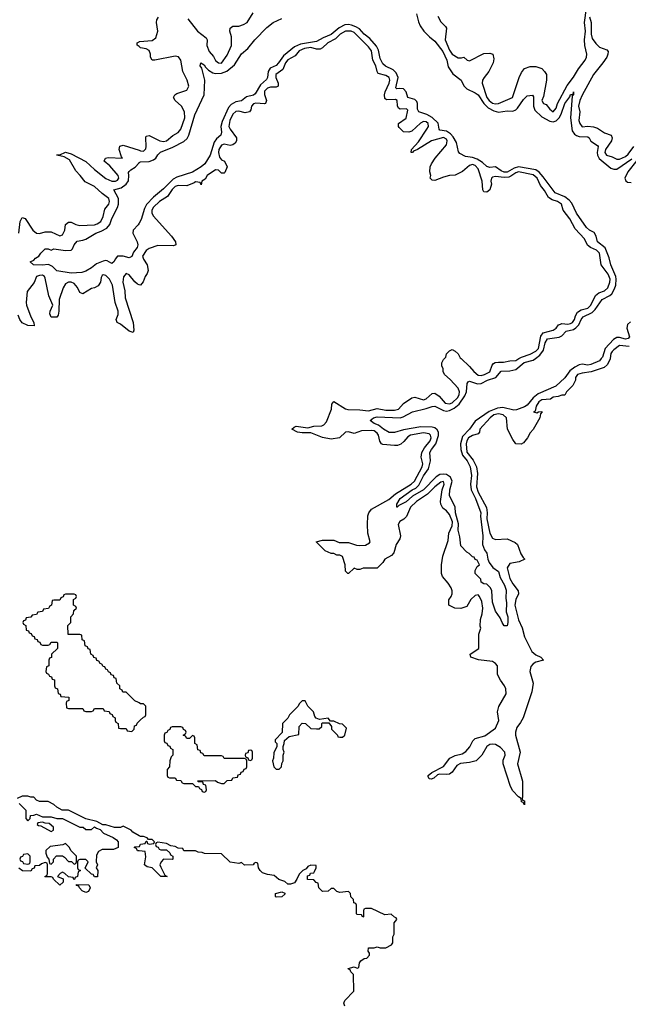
# Model space of a CAD drawing. Header units: inches. Extents: x 2710751 to 2829008, y 857003 to 965602.
# Tile 76 of 256: x 2749173 to 2753390, y 865523 to 872350. Entities that reach past the tile are written whole.
import ezdxf

# ---------------------------------------------------------------- set-up
doc = ezdxf.new("R2010")
doc.units = ezdxf.units.IN
doc.header["$MEASUREMENT"] = 0
for name, color, linetype in [('C7846', 7, 'Continuous'), ('C7847', 7, 'Continuous'), ('C7856', 7, 'Continuous'), ('C7857', 7, 'Continuous')]:
    doc.layers.add(name, color=color, linetype=linetype)

msp = doc.modelspace()

# ---------------------------------------------------------------- linework, layer by layer
at = {"layer": 'C7846', "color": 2, "elevation": 10}
for points in [[(2750000, 867613.6), (2749996.4, 867616.4), (2749970, 867626), (2749910, 867686), (2749887.3, 867687.3), (2749882, 867702), (2749866, 867710), (2749866, 867730), (2749846, 867750), (2749842, 867782), (2749827.3, 867787.3), (2749822, 867802), (2749807.3, 867807.3), (2749802, 867822), (2749787.3, 867827.3), (2749782, 867842), (2749770, 867846), (2749762, 867862), (2749750, 867866), (2749742, 867882), (2749730, 867886), (2749722, 867902), (2749707.3, 867907.3), (2749702, 867922), (2749687.3, 867927.3), (2749682, 867942), (2749666, 867950), (2749662, 867982), (2749647.3, 867987.3), (2749642, 868002), (2749627.3, 868007.3), (2749622, 868042), (2749606, 868050), (2749602, 868082), (2749590, 868086), (2749507.3, 868087.3), (2749506, 868150), (2749526, 868170), (2749526, 868210), (2749546, 868230), (2749547.3, 868252.7), (2749566, 868270), (2749562, 868282), (2749546, 868290), (2749546, 868330), (2749562, 868338), (2749566, 868350), (2749562, 868362), (2749550, 868366), (2749490, 868366), (2749478, 868362), (2749472.7, 868347.3), (2749458, 868342), (2749450, 868326), (2749410, 868326), (2749398, 868322), (2749394, 868290), (2749378, 868282), (2749372.7, 868267.3), (2749338, 868262), (2749330, 868246), (2749298, 868242), (2749290, 868226), (2749258, 868222), (2749250, 868206), (2749218, 868202), (2749212.7, 868187.3), (2749198, 868182), (2749194, 868170), (2749198, 868158), (2749214, 868150), (2749218, 868118), (2749232.7, 868112.7), (2749238, 868098), (2749252.7, 868092.7), (2749258, 868078), (2749272.7, 868072.7), (2749278, 868058), (2749292.7, 868052.7), (2749298, 868038), (2749312.7, 868032.7), (2749318, 868018), (2749330, 868014), (2749370, 868014), (2749382, 868018), (2749390, 868034), (2749430, 868034), (2749434, 868030), (2749434, 867990), (2749394, 867950), (2749392.7, 867927.3), (2749378, 867922), (2749374, 867910), (2749374, 867870), (2749358, 867862), (2749354, 867830), (2749358, 867818), (2749372.7, 867812.7), (2749378, 867798), (2749392.7, 867792.7), (2749398, 867778), (2749412.7, 867772.7), (2749414, 867730), (2749418, 867718), (2749434, 867710), (2749438, 867678), (2749452.7, 867672.7), (2749458, 867658), (2749512.7, 867652.7), (2749514, 867630), (2749498, 867622), (2749494, 867610), (2749498, 867578), (2749510, 867574), (2749610, 867574), (2749618, 867558), (2749630, 867554), (2749670, 867554), (2749682, 867558), (2749690, 867574), (2749750, 867574), (2749758, 867558), (2749792.7, 867552.7), (2749798, 867538), (2749812.7, 867532.7), (2749818, 867518), (2749834, 867510), (2749834, 867490), (2749838, 867478), (2749854, 867470), (2749858, 867438), (2749870, 867434), (2749910, 867434), (2749918, 867418), (2749950, 867414), (2749966, 867430), (2749967.3, 867452.7), (2749982, 867458), (2749987.3, 867472.7), (2750000, 867485.3)], [(2750000, 866691.7), (2749956.4, 866716.4), (2749946, 866730), (2749890, 866758), (2749870, 866748), (2749830, 866748), (2749770, 866768), (2749748, 866768), (2749706, 866790), (2749630, 866808), (2749510, 866868), (2749466, 866870), (2749429.1, 866889.1), (2749410, 866908), (2749370, 866928), (2749308.9, 866928.9), (2749290, 866938), (2749270, 866958), (2749250, 866958), (2749230, 866966), (2749190, 866966), (2749154, 866950)], [(2749170, 866914), (2749214, 866870), (2749214, 866810), (2749230, 866794), (2749246, 866810), (2749247.3, 866832.7), (2749270, 866834), (2749290, 866842), (2749330, 866822), (2749390, 866822), (2749430, 866812), (2749470, 866812), (2749590, 866752), (2749611.6, 866751.6), (2749630, 866734), (2749670, 866734), (2749690, 866754), (2749703.6, 866743.6), (2749730, 866734), (2749754, 866710), (2749819.6, 866679.6), (2749843.6, 866663.6), (2749854, 866650), (2749854, 866610), (2749823.6, 866596.4), (2749743.6, 866596.4), (2749718, 866582), (2749703.6, 866556.4), (2749702, 866510), (2749711.3, 866488.7), (2749702, 866470), (2749714, 866450), (2749712.7, 866407.3), (2749690, 866406), (2749682, 866422), (2749670, 866426), (2749627.3, 866467.3), (2749646, 866510), (2749630, 866526), (2749590, 866526), (2749578, 866522), (2749574, 866510), (2749574, 866470), (2749578, 866458), (2749594, 866450), (2749578, 866442), (2749574, 866410), (2749558, 866402), (2749552.7, 866387.3), (2749547.3, 866387.3), (2749542, 866402), (2749510, 866406), (2749486, 866430), (2749470, 866438), (2749454, 866430), (2749434, 866410), (2749472.7, 866392.7), (2749474, 866370), (2749450, 866348.7), (2749406, 866390), (2749402, 866402), (2749390, 866406), (2749350, 866406), (2749346, 866410), (2749362, 866418), (2749366, 866430), (2749366, 866490), (2749362, 866502), (2749350, 866506), (2749323.6, 866496.4), (2749310, 866486), (2749278, 866482), (2749272.7, 866467.3), (2749258, 866462), (2749250, 866446), (2749191.6, 866448.4), (2749167.3, 866467.3)], [(2750000, 866586.8), (2749990, 866588), (2749982, 866602), (2749966, 866610), (2749970, 866614), (2750000, 866617.7)]]:
    msp.add_lwpolyline(points, dxfattribs=at)
for points in [[(2749330, 866786), (2749298, 866782), (2749294, 866770), (2749303.6, 866763.6), (2749319.6, 866759.6), (2749390, 866722), (2749406, 866730), (2749406, 866750), (2749376.4, 866776.4), (2749350, 866778)], [(2749490, 866638), (2749471.1, 866628.9), (2749383.6, 866616.4), (2749354, 866590), (2749354, 866570), (2749363.6, 866543.6), (2749374, 866530), (2749378, 866498), (2749390, 866494), (2749406, 866510), (2749406, 866530), (2749428.4, 866551.6), (2749470, 866552), (2749483.6, 866543.6), (2749510, 866514), (2749532, 866512), (2749550, 866494), (2749562, 866498), (2749566, 866510), (2749566, 866550), (2749526, 866590), (2749518, 866610)], [(2749230, 866566), (2749198, 866562), (2749192.7, 866547.3), (2749178, 866542), (2749174, 866530), (2749178, 866518), (2749192.7, 866512.7), (2749198, 866498), (2749230, 866494), (2749242, 866498), (2749246, 866510), (2749246, 866550)], [(2749630, 866298), (2749606, 866310), (2749586, 866330), (2749582, 866342), (2749567.3, 866347.3), (2749567.3, 866352.7), (2749651.6, 866351.6), (2749662, 866330), (2749650, 866306)]]:
    msp.add_lwpolyline(points, close=True, dxfattribs=at)
at = {"layer": 'C7847', "color": 2}
for points, elevation in [([(2750000, 872163), (2749987.3, 872172.7), (2749986, 872190), (2750000, 872197)], 6), ([(2749166, 870870), (2749176, 870950), (2749190, 870978), (2749210, 870971), (2749263.8, 870890), (2749289.1, 870869.1), (2749310, 870867), (2749350, 870878), (2749390, 870878.8), (2749450, 870851), (2749470, 870858), (2749485.2, 870890), (2749489.3, 870930.7), (2749510, 870946), (2749530, 870946), (2749562, 870930), (2749590, 870924), (2749690, 870928.5), (2749710, 870933.4), (2749734, 870950), (2749750, 870984.7), (2749763.3, 871036.7), (2749790, 871072), (2749794.5, 871090), (2749789.3, 871110), (2749744, 871144), (2749690, 871194), (2749626, 871226), (2749592.7, 871270), (2749561, 871301), (2749518, 871378), (2749480.2, 871400.2), (2749429, 871411), (2749430, 871414), (2749450, 871414), (2749489.5, 871430.5), (2749530, 871421), (2749630, 871367.7), (2749690, 871310.7), (2749769.2, 871249.2), (2749810, 871230.4), (2749835.3, 871230), (2749850, 871236.3), (2749859.6, 871250), (2749855.6, 871270), (2749796.3, 871336.3), (2749758, 871370), (2749766, 871390), (2749786.6, 871393.4), (2749886, 871390), (2749878, 871398), (2749862.7, 871450), (2749866.6, 871473.4), (2749890, 871480.7), (2750000, 871444.8)], 6), ([(2750000, 870939.4), (2749993, 870927), (2749958, 870890), (2749957.1, 870870), (2749986.4, 870810), (2749990.3, 870790), (2749986, 870770), (2749961.8, 870738.2), (2749950, 870709), (2749930, 870698), (2749890, 870709.6), (2749850.5, 870709.5), (2749834, 870690), (2749827.1, 870672.9), (2749810, 870659), (2749778.4, 870678.4), (2749770, 870680.9), (2749750, 870676.2), (2749703.8, 870656.2), (2749670, 870629.6), (2749630, 870606), (2749602, 870598), (2749530, 870592.3), (2749430, 870609.2), (2749399.6, 870639.6), (2749372.9, 870652.9), (2749327.5, 870647.5), (2749269.3, 870649.3), (2749246, 870670), (2749270, 870682), (2749283.1, 870696.9), (2749306, 870710), (2749318, 870730), (2749350, 870762), (2749370, 870762), (2749390, 870752), (2749410, 870762), (2749489.3, 870750.7), (2749528.7, 870751.3), (2749539, 870761), (2749549, 870790), (2749570, 870814.8), (2749610, 870820.5), (2749631.6, 870828.4), (2749701.2, 870870), (2749737.3, 870882.8), (2749775.8, 870904.2), (2749798, 870930), (2749810, 870971.3), (2749851.3, 871048.7), (2749858, 871070), (2749857.6, 871110), (2749824, 871170), (2749875.6, 871184.4), (2749911.3, 871208.7), (2749927.2, 871232.8), (2749929.5, 871269.5), (2749926, 871290), (2749930, 871298), (2749942, 871310), (2749973, 871327), (2750000, 871358.6)], 2), ([(2750000, 870512.4), (2749990, 870515.1), (2749970, 870532), (2749930, 870582), (2749910, 870589.3), (2749892.2, 870567.8), (2749887.2, 870530), (2749901.7, 870470), (2749902.4, 870422.4), (2749958.8, 870250), (2749963.6, 870196.4), (2749958, 870182), (2749930, 870189.2), (2749870, 870239.3), (2749848.7, 870250), (2749841.2, 870270), (2749854.7, 870305.3), (2749855.6, 870330), (2749833.3, 870390), (2749814.7, 870510), (2749794, 870550), (2749770, 870577.2), (2749750, 870582), (2749744.5, 870575.5), (2749738, 870562), (2749733.4, 870530), (2749716.4, 870503.6), (2749690.4, 870489.6), (2749670, 870486), (2749610, 870448), (2749590, 870459), (2749572.9, 870492.9), (2749550, 870520.9), (2749530, 870529.5), (2749510.5, 870529.5), (2749490, 870519.3), (2749473, 870490), (2749446, 870410), (2749444.7, 870330), (2749439.6, 870300.4), (2749430, 870288), (2749390, 870288), (2749382, 870310), (2749384, 870330), (2749402, 870370), (2749375.5, 870435.5), (2749350, 870558), (2749344, 870570), (2749330, 870578), (2749310, 870577), (2749290, 870568.7), (2749272.7, 870527.3), (2749225.2, 870465.2), (2749217.3, 870390), (2749220.7, 870370), (2749250.8, 870290), (2749271.3, 870250), (2749272, 870228), (2749229, 870229), (2749189, 870249), (2749174, 870270), (2749162, 870302)], 6)]:
    msp.add_lwpolyline(points, dxfattribs=dict(at, elevation=elevation))
at = {"layer": 'C7856', "color": 2}
for points, elevation in [([(2753264, 870000), (2753263.4, 869996.6), (2753243.4, 869956.6), (2753222.8, 869937.2), (2753132.4, 869907.6), (2753070, 869899.3), (2753038, 869890), (2753024, 869870), (2753024.7, 869850), (2753006, 869814), (2752962, 869770), (2752950, 869746), (2752930, 869746), (2752903.6, 869736.4), (2752870, 869733.2), (2752850, 869718), (2752790, 869715.1), (2752770, 869701.2), (2752751, 869670), (2752743.6, 869636.4), (2752734, 869630), (2752755.3, 869624.7), (2752768, 869632), (2752790, 869634), (2752792, 869630), (2752782, 869618), (2752778, 869590), (2752731.6, 869508.4), (2752710, 869486), (2752692, 869450), (2752663.6, 869416.4), (2752647.3, 869407.3), (2752610, 869408), (2752590, 869438), (2752554, 869510), (2752545.2, 869590), (2752524, 869610), (2752490, 869617.7), (2752459.1, 869610), (2752432.7, 869590), (2752361, 869510), (2752358, 869490), (2752350, 869478), (2752310, 869467), (2752282, 869450), (2752270.4, 869430), (2752267.1, 869410), (2752270, 869351), (2752315.4, 869295.4), (2752338.9, 869250), (2752344, 869204), (2752337.3, 869110), (2752350, 869073), (2752406.4, 868966.4), (2752413.1, 868930), (2752410.3, 868889.6), (2752430.5, 868790), (2752450, 868756), (2752470, 868746), (2752550.9, 868750.9), (2752605.4, 868725.4), (2752622, 868710), (2752646.4, 868646.4), (2752661, 868621), (2752674, 868610), (2752634, 868590), (2752570, 868579.3), (2752550.7, 868549.3), (2752570, 868474.8), (2752590, 868438), (2752626, 868390), (2752628.5, 868370), (2752610, 868329.2), (2752604.7, 868290), (2752629.1, 868189.1), (2752654.3, 868134.3), (2752670.3, 868070), (2752720.7, 867970), (2752750, 867946.8), (2752784.7, 867930), (2752802, 867910), (2752750, 867896), (2752730, 867883.7), (2752715.6, 867864.4), (2752708.2, 867830), (2752730.5, 867750), (2752722, 867690), (2752660.5, 867510), (2752643.4, 867476.6), (2752617.6, 867442.4), (2752608.7, 867410), (2752608.9, 867388.9), (2752641.6, 867270), (2752622.4, 867190), (2752658, 867070), (2752658, 866962), (2752654, 866950), (2752658, 866938), (2752670, 866934), (2752670, 866906), (2752662, 866922), (2752650, 866926), (2752648, 866950), (2752630, 866962), (2752590, 867002), (2752573.6, 867033.6), (2752522, 867190), (2752523.6, 867216.4), (2752537, 867250), (2752535.1, 867270), (2752504.4, 867304.4), (2752470, 867325.1), (2752450, 867327.6), (2752430, 867323.6), (2752408.9, 867311.1), (2752375.5, 867250), (2752334.8, 867210), (2752290, 867198.4), (2752226.9, 867193.1), (2752202.3, 867177.7), (2752170, 867133.2), (2752150, 867119.5), (2752130, 867115.1), (2752082, 867118), (2752066.8, 867113.2), (2752042, 867090), (2752023.1, 867083.1), (2752010, 867086), (2752003.1, 867103.1), (2752002, 867110), (2752028.7, 867130), (2752110, 867170.7), (2752153.2, 867230), (2752190, 867248), (2752239.5, 867260.5), (2752264.2, 867275.8), (2752291.2, 867308.8), (2752312.3, 867350), (2752330, 867365.5), (2752396.6, 867383.4), (2752470, 867437.3), (2752492.3, 867490), (2752483.7, 867550), (2752492.7, 867587.3), (2752544.7, 867675.3), (2752541.2, 867710), (2752533.2, 867730), (2752504, 867770), (2752484, 867810), (2752482.7, 867870), (2752470, 867885.2), (2752450, 867899.5), (2752351.9, 867911.9), (2752298, 867930), (2752295.3, 867950), (2752355.3, 867990), (2752355.3, 868090), (2752368, 868130), (2752364, 868144), (2752365.2, 868190), (2752377, 868230), (2752382.4, 868270), (2752374.6, 868314.6), (2752359.5, 868350), (2752350, 868360.9), (2752330, 868358), (2752298.8, 868330), (2752270, 868282), (2752230, 868268), (2752188.4, 868268.4), (2752146, 868290), (2752147.3, 868327.3), (2752162, 868350), (2752168.7, 868370), (2752168.7, 868390), (2752162, 868410), (2752142, 868442), (2752102, 868490), (2752095.3, 868510), (2752095.3, 868570), (2752104, 868630), (2752142, 868738), (2752146.6, 868790), (2752170, 868840.7), (2752172.7, 868867.3), (2752150, 868919.3), (2752130, 868943.7), (2752103.9, 868963.9), (2752092, 868990), (2752089.4, 869010), (2752100.5, 869090), (2752113.6, 869130), (2752110, 869148), (2752090, 869142.7), (2752050, 869111.2), (2751999, 869061), (2751921.3, 869010), (2751881.3, 868970), (2751853.8, 868906.2), (2751834.4, 868885.6), (2751807.3, 868870), (2751794.8, 868850), (2751810.8, 868770), (2751806, 868750), (2751780.7, 868710), (2751766, 868654), (2751750, 868634), (2751702, 868610), (2751690, 868586), (2751650, 868546), (2751552.7, 868547.3), (2751530, 868538), (2751510, 868538), (2751490, 868546), (2751450, 868509), (2751446, 868510), (2751430, 868526), (2751429, 868570), (2751408.4, 868628.4), (2751390, 868638), (2751370, 868638), (2751350, 868648), (2751330, 868648.7), (2751290, 868668), (2751226, 868730), (2751270, 868742), (2751350, 868742), (2751385.4, 868725.4), (2751450, 868725.5), (2751505.8, 868705.8), (2751530, 868703), (2751570, 868706.8), (2751596.5, 868723.5), (2751602, 868730), (2751585.1, 868790), (2751583.6, 868850), (2751584.2, 868910), (2751591.5, 868930), (2751610, 868954.9), (2751730, 869022), (2751777, 869063), (2751886, 869130), (2751908.3, 869150), (2751962, 869250), (2751967.3, 869270), (2751955.6, 869315.6), (2751959.7, 869350), (2751977.8, 869382.2), (2752016.9, 869430), (2752023, 869450), (2752019.6, 869470), (2752010, 869478.7), (2751970, 869485.1), (2751881, 869470), (2751861.6, 869458.4), (2751835.2, 869424.7), (2751813, 869407), (2751790, 869398.4), (2751770, 869397.6), (2751690, 869403.7), (2751679, 869410), (2751667.5, 869427.5), (2751658, 869470), (2751650, 869482), (2751630, 869498), (2751610, 869502.4), (2751541.1, 869498.9), (2751490, 869481.2), (2751450, 869491.6), (2751430, 869489.2), (2751388.5, 869451.5), (2751330, 869440.5), (2751270, 869453.3), (2751190, 869485.6), (2751130, 869485.1), (2751098, 869490), (2751058, 869510), (2751074.6, 869525.4), (2751089.5, 869530.5), (2751170, 869519.1), (2751210, 869530.4), (2751265.6, 869534.4), (2751279.7, 869540.3), (2751299.6, 869560.4), (2751332.7, 869650), (2751335.3, 869684.7), (2751350, 869702), (2751430, 869650.7), (2751447, 869647), (2751530, 869644.6), (2751590, 869637.4), (2751650, 869654), (2751710, 869643.6), (2751770, 869643.1), (2751797.2, 869650), (2751832.1, 869687.9), (2751890, 869727.3), (2751910, 869733.4), (2751970, 869714), (2751990, 869720.7), (2752030, 869758.8), (2752050, 869760.7), (2752079.2, 869739.2), (2752120.7, 869690), (2752150, 869686.5), (2752170, 869693.7), (2752208, 869730), (2752218.3, 869750), (2752221.3, 869770), (2752210, 869795.1), (2752154.8, 869854.8), (2752115.3, 869890), (2752108, 869910), (2752108, 869930), (2752098, 869950), (2752098, 869970), (2752110, 869994), (2752116, 870000)], 6), ([(2753202.6, 870000), (2753190, 869983.5), (2753130, 869958.3), (2753110, 869954.3), (2753070, 869961.7), (2753050, 869956.9), (2753020.2, 869939.8), (2752985.5, 869914.5), (2752950, 869865.6), (2752888, 869810), (2752764.8, 869755.2), (2752730.9, 869729.1), (2752690, 869676.3), (2752670, 869664.7), (2752615.2, 869644.8), (2752597.1, 869642.9), (2752519.8, 869659.8), (2752482.7, 869657.3), (2752426.2, 869633.8), (2752330, 869566.6), (2752288.7, 869510), (2752240.1, 869459.9), (2752227.4, 869410), (2752229.1, 869369.1), (2752240.2, 869330), (2752272.6, 869290), (2752294.7, 869250), (2752302.3, 869190), (2752296.9, 869130), (2752300.2, 869090), (2752330.2, 869030), (2752368.2, 868930), (2752366.9, 868906.9), (2752381.3, 868770), (2752379.1, 868710), (2752394.4, 868674.4), (2752410.6, 868650), (2752416, 868610), (2752426.4, 868586.4), (2752450.9, 868550.9), (2752490, 868524.7), (2752503, 868483), (2752532.7, 868430), (2752544.7, 868395.3), (2752541, 868339), (2752546.4, 868306.4), (2752544.7, 868244.7), (2752554.8, 868210), (2752556, 868170), (2752550, 868146), (2752530, 868148), (2752515.3, 868170), (2752503.1, 868203.1), (2752469.5, 868249.5), (2752449.1, 868310.9), (2752444, 868390), (2752435.3, 868410), (2752410, 868435.3), (2752390, 868438), (2752370, 868448.7), (2752368, 868470), (2752329.3, 868509.3), (2752328.7, 868531.3), (2752342, 868558), (2752358, 868570), (2752342, 868602), (2752330, 868606), (2752322, 868622), (2752310, 868626), (2752288.4, 868648.4), (2752270, 868658), (2752230, 868702), (2752223, 868763), (2752211.8, 868810), (2752213.5, 868853.5), (2752192.8, 868930), (2752189.7, 868970), (2752151.5, 869050), (2752153, 869090), (2752168.7, 869150), (2752157.8, 869177.8), (2752130, 869196), (2752110, 869199.2), (2752083.7, 869196.3), (2752059.2, 869180.8), (2751970.4, 869090), (2751893.8, 869046.2), (2751850, 869007.8), (2751799.6, 868980.4), (2751789, 868969), (2751786, 868970), (2751785.2, 868990), (2751809.7, 869030), (2751893.2, 869090), (2751918.4, 869101.6), (2751938.4, 869121.6), (2751970, 869188.2), (2752004.4, 869235.6), (2752019.8, 869290), (2752015.8, 869350), (2752025.4, 869370), (2752055.4, 869410), (2752074.2, 869465.8), (2752074, 869490), (2752065.8, 869505.8), (2752050, 869519.7), (2752030, 869525.1), (2751952.3, 869527.7), (2751832.7, 869507.2), (2751770, 869487), (2751733.2, 869486.8), (2751692.7, 869510), (2751659.4, 869539.4), (2751628, 869550), (2751602, 869570), (2751624, 869590), (2751650, 869597.1), (2751810, 869590.3), (2751830, 869595.8), (2751894, 869630), (2751990, 869652.9), (2752030, 869668.7), (2752050, 869670.3), (2752110, 869639.6), (2752130, 869636.5), (2752150, 869639.6), (2752183.1, 869656.9), (2752217, 869683), (2752258.1, 869741.9), (2752269.8, 869770), (2752272.5, 869827.5), (2752280.7, 869839.3), (2752290, 869844), (2752346, 869826), (2752370, 869827.2), (2752415.1, 869850), (2752471.8, 869868.2), (2752510, 869913.7), (2752570, 869915.6), (2752610, 869924.6), (2752667.8, 869972.2), (2752731.8, 869988.2), (2752747, 870000)], 2), ([(2752231.3, 870000), (2752290, 869946), (2752319.1, 869910), (2752350, 869884.9), (2752370, 869883.1), (2752394, 869890), (2752430.8, 869909.2), (2752446.5, 869953.5), (2752454.9, 869965.1), (2752467.8, 869972.2), (2752490, 869976.4), (2752525.1, 869974.9), (2752570, 869984.9), (2752610, 869986.4), (2752632.6, 870000)], 6), ([(2750000, 867485.3), (2750007.3, 867492.7), (2750030, 867514), (2750042, 867518), (2750046, 867530), (2750046, 867590), (2750030, 867606), (2750010, 867606), (2750000, 867613.6)], 10), ([(2750000, 866617.7), (2750002, 866618), (2750010, 866634), (2750042, 866638), (2750050, 866654), (2750054, 866654), (2750058, 866638), (2750070, 866634), (2750102, 866638), (2750106, 866650), (2750090, 866666), (2750066, 866666), (2750056.4, 866676.4), (2750030, 866686), (2750010, 866686), (2750000, 866691.7)], 10), ([(2751426, 865510), (2751418, 865530), (2751426, 865550), (2751487.3, 865612.7), (2751486, 865730), (2751467.3, 865747.3), (2751462, 865762), (2751450, 865766), (2751448.4, 865771.6), (2751490, 865782), (2751510, 865774), (2751522, 865778), (2751528, 865810), (2751536.4, 865823.6), (2751560.4, 865839.6), (2751578, 865842), (2751596.4, 865863.6), (2751596.4, 865876.4), (2751588, 865890), (2751590, 865914), (2751630, 865914), (2751650, 865922), (2751670, 865914), (2751710, 865914), (2751750, 865934), (2751758, 865950), (2751758, 865990), (2751768, 866010), (2751767.3, 866087.3), (2751786, 866110), (2751782, 866122), (2751770, 866126), (2751747.3, 866147.3), (2751703.1, 866143.1), (2751610, 866186), (2751570, 866186), (2751558, 866182), (2751554, 866170), (2751554, 866130), (2751550, 866126), (2751542, 866142), (2751510, 866146), (2751506, 866150), (2751506, 866210), (2751502, 866222), (2751487.3, 866227.3), (2751486, 866250), (2751467.3, 866267.3), (2751466, 866290), (2751450, 866306), (2751390, 866298), (2751370, 866306), (2751350, 866326), (2751330, 866326), (2751310, 866308), (2751270, 866306), (2751246, 866330), (2751242, 866362), (2751227.3, 866367.3), (2751210, 866386), (2751167.3, 866387.3), (2751167.3, 866412.7), (2751182, 866418), (2751187.3, 866432.7), (2751210, 866434), (2751216.4, 866443.6), (2751228, 866470), (2751226, 866486), (2751190, 866488), (2751170, 866478), (2751158, 866462), (2751134, 866450), (2751110, 866426), (2751094, 866390), (2751076, 866364), (2751050, 866355.3), (2751030, 866355.3), (2751010, 866375.3), (2750968.4, 866388.4), (2750936.4, 866416.4), (2750890, 866422), (2750854.6, 866434.6), (2750838, 866450), (2750828, 866470), (2750822, 866502), (2750810, 866506), (2750798, 866502), (2750791.3, 866488.7), (2750730, 866488), (2750710, 866506), (2750690, 866498), (2750630, 866508.7), (2750570, 866566), (2750452.7, 866567.3), (2750436.4, 866576.4), (2750410, 866578), (2750390, 866588), (2750310, 866586), (2750302, 866602), (2750270, 866606), (2750250, 866618), (2750220.4, 866620.4), (2750190, 866638), (2750130, 866646), (2750118, 866642), (2750114, 866630), (2750118, 866618), (2750132.7, 866612.7), (2750138, 866598), (2750150, 866594), (2750190, 866594), (2750212.7, 866572.7), (2750218, 866558), (2750234, 866550), (2750234, 866530), (2750230, 866526), (2750170, 866528), (2750152, 866510), (2750144.7, 866490), (2750150, 866474), (2750178, 866418), (2750194, 866410), (2750150, 866408), (2750090, 866468.7), (2750055.3, 866475.3), (2750038, 866490), (2750046, 866546), (2750042, 866582), (2750000, 866586.8)], 10)]:
    msp.add_lwpolyline(points, dxfattribs=dict(at, elevation=elevation))
at = {"layer": 'C7856', "color": 2, "elevation": 10}
for points in [[(2751150, 867626), (2751130, 867626), (2751110, 867606), (2751102, 867590), (2751042, 867530), (2751030, 867506), (2750994, 867470), (2750992, 867408), (2750943.6, 867356.4), (2750943.6, 867343.6), (2750954, 867330), (2750954, 867310), (2750932.7, 867267.3), (2750932, 867230), (2750924.7, 867210), (2750934, 867170), (2750950, 867154), (2750970, 867154), (2750986, 867170), (2750988.4, 867191.6), (2750998, 867210), (2750998, 867250), (2751006, 867270), (2750998, 867290), (2750998, 867310), (2751006, 867330), (2751007.3, 867352.7), (2751040.4, 867379.6), (2751106, 867394), (2751108.7, 867450), (2751130, 867472), (2751154, 867470), (2751190, 867434), (2751230, 867432), (2751247.3, 867432.7), (2751266, 867450), (2751266, 867470), (2751270, 867474), (2751314, 867474), (2751334, 867450), (2751334, 867430), (2751374, 867390), (2751378, 867378), (2751390, 867374), (2751410, 867374), (2751426, 867390), (2751436.4, 867436.4), (2751410, 867466), (2751388.4, 867468.4), (2751350, 867486), (2751326, 867486), (2751310, 867506), (2751250, 867498), (2751227.3, 867507.3), (2751218, 867518), (2751208, 867550), (2751168.9, 867588.9)], [(2750290, 867446), (2750230, 867446), (2750218, 867442), (2750212.7, 867427.3), (2750198, 867422), (2750192.7, 867407.3), (2750178, 867402), (2750174, 867390), (2750174, 867350), (2750178, 867338), (2750192.7, 867332.7), (2750198, 867318), (2750212.7, 867312.7), (2750218, 867298), (2750234, 867290), (2750234, 867250), (2750222, 867238), (2750212, 867210), (2750211.6, 867168.4), (2750194, 867150), (2750194, 867110), (2750198, 867098), (2750210, 867094), (2750250, 867094), (2750258, 867078), (2750290, 867074), (2750298, 867058), (2750310, 867054), (2750370, 867054), (2750390, 867034), (2750412.7, 867032.7), (2750418, 867018), (2750432.7, 867012.7), (2750438, 866998), (2750450, 866994), (2750462, 866998), (2750466, 867010), (2750462, 867042), (2750447.3, 867047.3), (2750442, 867062), (2750410, 867066), (2750407.3, 867072.7), (2750530, 867074), (2750543.6, 867063.6), (2750570, 867054), (2750590, 867054), (2750610, 867074), (2750642, 867078), (2750650, 867094), (2750682, 867098), (2750687.3, 867112.7), (2750702, 867118), (2750707.3, 867132.7), (2750722, 867138), (2750727.3, 867152.7), (2750742, 867158), (2750746, 867170), (2750746, 867210), (2750742, 867222), (2750730, 867226), (2750590, 867226), (2750582, 867242), (2750570, 867246), (2750450, 867246), (2750442, 867262), (2750427.3, 867267.3), (2750422, 867282), (2750407.3, 867287.3), (2750402, 867322), (2750386, 867330), (2750386, 867370), (2750382, 867382), (2750370, 867386), (2750350, 867366), (2750330, 867366), (2750322, 867382), (2750306, 867390), (2750322, 867398), (2750326, 867410), (2750322, 867422), (2750307.3, 867427.3), (2750302, 867442)], [(2750770, 867286), (2750758, 867282), (2750752.7, 867267.3), (2750738, 867262), (2750734, 867250), (2750738, 867238), (2750752.7, 867232.7), (2750758, 867218), (2750770, 867214), (2750782, 867218), (2750786, 867230), (2750786, 867270), (2750782, 867282)], [(2750950, 866266), (2750946, 866270), (2750946, 866290), (2750990, 866302), (2751010, 866294), (2751010, 866286), (2750990, 866268)]]:
    msp.add_lwpolyline(points, close=True, dxfattribs=at)
at = {"layer": 'C7857', "color": 2}
for points, elevation in [([(2750336.8, 872356.8), (2750404, 872270), (2750463.8, 872223.8), (2750470.6, 872210), (2750468.5, 872170), (2750486, 872130), (2750515.8, 872095.8), (2750530, 872067.3), (2750550, 872050.8), (2750570, 872048), (2750610, 872104.7), (2750639.3, 872170), (2750639.3, 872230), (2750629, 872270), (2750630, 872292), (2750650, 872306), (2750690, 872306), (2750723.2, 872316.8), (2750750, 872331.3), (2750790, 872397.3)], 6), ([(2752070, 872374), (2752090, 872334), (2752123.6, 872303.6), (2752131.1, 872291.1), (2752120.7, 872210), (2752150, 872138.8), (2752168.5, 872110), (2752210, 872086), (2752235.3, 872084.7), (2752251.3, 872091.3), (2752274, 872070), (2752290, 872064.7), (2752390, 872116), (2752430, 872118), (2752450.8, 872110.8), (2752458.8, 872078.8), (2752454, 872050), (2752424, 871990), (2752390.3, 871949.6), (2752380.5, 871930), (2752378.4, 871910), (2752410.5, 871810), (2752424.9, 871790), (2752450, 871770.4), (2752470, 871767), (2752491.5, 871768.5), (2752588, 871810), (2752632.7, 871950), (2752650, 871984.7), (2752670, 872011), (2752710, 872024.7), (2752750, 872024.7), (2752790, 872011), (2752810, 871991.3), (2752822.8, 871970), (2752824, 871950), (2752824, 871930), (2752801.6, 871818.4), (2752791.3, 871790), (2752802, 871770), (2752822, 871762), (2752846, 871730), (2752870, 871711), (2752890, 871736), (2752899.6, 871770), (2752967, 871893), (2753010, 871950.5), (2753044, 872010), (2753091.4, 872068.6), (2753100.9, 872090), (2753102.7, 872110), (2753087.8, 872170), (2753087.6, 872210), (2753093.2, 872270), (2753087.3, 872330), (2753099.3, 872430)], 6), ([(2750000, 872197), (2750002, 872198), (2750090, 872204.9), (2750115.6, 872224.4), (2750129.4, 872270), (2750121.2, 872330), (2750124, 872350), (2750133.6, 872366.4)], 6), ([(2750000, 871358.6), (2750000.7, 871359.3), (2750010, 871364), (2750070, 871367), (2750100.8, 871379.2), (2750115.1, 871390), (2750130, 871414), (2750148.5, 871431.6), (2750234.6, 871465.4), (2750310, 871504.4), (2750333.5, 871526.5), (2750345.1, 871550), (2750387.1, 871690), (2750451.3, 871830), (2750455.1, 871930), (2750434.6, 872014.6), (2750422, 872030), (2750428.7, 872051.3), (2750450, 872038), (2750459.8, 872019.8), (2750480.4, 872000.4), (2750510, 871982), (2750530, 871977.1), (2750570, 871979.5), (2750607.6, 871992.4), (2750662, 872038), (2750710, 872113.4), (2750752.7, 872150), (2750800.9, 872210), (2750884.4, 872295.6), (2750929.7, 872330.4), (2750990, 872358.7)], 2), ([(2751923, 872390), (2751935.8, 872335.8), (2751948.4, 872308.4), (2751974, 872270), (2752011.5, 872231.6), (2752050, 872201.6), (2752105.3, 872130), (2752132.9, 872070), (2752142.3, 872022.3), (2752173.8, 871973.8), (2752231.8, 871931.8), (2752250.7, 871890.7), (2752270.7, 871870.7), (2752330, 871843), (2752350, 871828.2), (2752388.4, 871768.4), (2752419.1, 871739.1), (2752458, 871718), (2752490, 871708.9), (2752550, 871716.9), (2752590, 871716.5), (2752610, 871724.9), (2752623.1, 871736.9), (2752663, 871797), (2752690, 871823), (2752726.4, 871826.4), (2752734, 871814), (2752732.7, 871750), (2752743.1, 871723.1), (2752790, 871677), (2752846.8, 871646.8), (2752870, 871641.7), (2752890.9, 871649.1), (2752910.9, 871669.1), (2752925.2, 871694.8), (2752949.8, 871770), (2752985.6, 871814.4), (2752990, 871830.8), (2753008.4, 871831.6), (2753010.7, 871850.7), (2753010, 871828), (2753001, 871819), (2752990.2, 871670), (2753000.5, 871580.5), (2753016.9, 871556.9), (2753030, 871546.7), (2753050, 871540.3), (2753110, 871538), (2753119.1, 871530), (2753130, 871507.3), (2753176.7, 871476.7), (2753180.4, 871470), (2753174, 871430), (2753175.6, 871410), (2753188.4, 871388.4), (2753270, 871321.3), (2753290, 871313.1), (2753310, 871314.3), (2753414.8, 871385.3)], 2), ([(2753121, 872370), (2753133.4, 872330), (2753132, 872250), (2753140.7, 872220.7), (2753164.1, 872184.1), (2753190, 872160.4), (2753242, 872142), (2753250.7, 872130), (2753248, 872110), (2753240.5, 872090), (2753213.4, 872050), (2753150, 871969.4), (2753070, 871826.6), (2753054.6, 871790), (2753045.2, 871750), (2753053.4, 871710), (2753048.3, 871651.7), (2753054.8, 871630), (2753070, 871607.3), (2753110, 871610.8), (2753148, 871608), (2753177.1, 871597.1), (2753225.8, 871565.8), (2753271.3, 871550), (2753278.8, 871530), (2753274, 871510), (2753233, 871450), (2753227, 871430), (2753238.8, 871410), (2753279, 871399), (2753310, 871384), (2753330, 871382.4), (2753370, 871400.9), (2753390, 871417.6), (2753428.9, 871471.1)], 6), ([(2752747, 870000), (2752776.9, 870023.1), (2752802.3, 870057.7), (2752814, 870110), (2752830, 870138), (2752910.9, 870149.1), (2752930, 870157.6), (2752959.3, 870190), (2753010, 870202.3), (2753027.3, 870212.7), (2753046.3, 870233.7), (2753062.3, 870270), (2753076.9, 870290), (2753140, 870320), (2753160.3, 870339.7), (2753208, 870410), (2753261.8, 870438.2), (2753275.8, 870450), (2753295.5, 870484.5), (2753303.1, 870510), (2753306.8, 870550), (2753303.1, 870570), (2753268.5, 870650), (2753257.7, 870697.7), (2753228.7, 870768.7), (2753177.6, 870810), (2753168, 870850), (2753153.4, 870873.4), (2753121.2, 870890), (2753099.5, 870910), (2753030, 871009.6), (2752997.8, 871077.8), (2752979.6, 871099.6), (2752950, 871122.6), (2752884.2, 871150), (2752801.1, 871261.1), (2752771.6, 871291.6), (2752748.3, 871308.3), (2752630, 871329.8), (2752599.8, 871320.2), (2752550, 871292.2), (2752530, 871293.5), (2752510, 871301.7), (2752470, 871329.6), (2752430, 871326), (2752410, 871332.7), (2752380.1, 871360.1), (2752342.5, 871382.5), (2752310, 871394.3), (2752261.2, 871401.2), (2752222.7, 871422.7), (2752212.9, 871432.9), (2752198.9, 871498.9), (2752177.2, 871537.2), (2752158.9, 871558.9), (2752130, 871577.2), (2752084.6, 871584.6), (2752079.5, 871590), (2752071.8, 871631.8), (2752031.6, 871671.6), (2751993.6, 871693.6), (2751938, 871710), (2751928.7, 871728.7), (2751929.8, 871770), (2751923.8, 871783.8), (2751910, 871797.4), (2751862.7, 871810), (2751849.6, 871850), (2751832.3, 871870), (2751806.2, 871873.8), (2751786, 871870), (2751778, 871878), (2751794.3, 871950), (2751782.4, 871982.4), (2751761.2, 872001.2), (2751707.5, 872027.5), (2751690, 872043.7), (2751670, 872081.2), (2751658.7, 872138.7), (2751645.5, 872165.5), (2751598.7, 872218.7), (2751558.7, 872250), (2751526.2, 872286.2), (2751501, 872301), (2751471, 872311), (2751450, 872316.4), (2751425.7, 872314.3), (2751385.5, 872294.5), (2751330, 872247.4), (2751274.8, 872225.2), (2751230, 872198), (2751118.8, 872181.2), (2751077.5, 872162.5), (2751000.9, 872099.1), (2750966.7, 872050), (2750950, 872033.3), (2750907.2, 872012.8), (2750894, 871990), (2750890.3, 871950), (2750883.9, 871936.1), (2750841.6, 871898.4), (2750804.6, 871835.4), (2750792.4, 871827.6), (2750744.6, 871815.4), (2750710, 871786.6), (2750670, 871781.3), (2750637, 871763), (2750619.7, 871740.3), (2750575.9, 871644.1), (2750567, 871610), (2750570.4, 871569.6), (2750565.5, 871550), (2750535.8, 871524.2), (2750519.4, 871500.6), (2750493.4, 871410), (2750455.8, 871350), (2750431.2, 871328.8), (2750370, 871291.6), (2750261.8, 871258.2), (2750235.3, 871244.7), (2750170, 871176.2), (2750099.6, 871120.4), (2750052.1, 871067.9), (2750038.2, 871041.8), (2750014.6, 870965.4), (2750000, 870939.4)], 2), ([(2752632.6, 870000), (2752649.7, 870010.3), (2752709, 870030), (2752750, 870050.4), (2752768, 870070), (2752783.5, 870156.5), (2752800.8, 870179.2), (2752870, 870197.1), (2752889.3, 870210), (2752906.5, 870233.5), (2752920.1, 870239.9), (2752930, 870243.1), (2752970, 870239.6), (2752990, 870242.8), (2753002.9, 870250), (2753016.4, 870270), (2753023.9, 870296.1), (2753038.3, 870321.7), (2753062.3, 870337.8), (2753110, 870350.4), (2753130, 870370.7), (2753162.3, 870437.8), (2753184.8, 870455.3), (2753226, 870470), (2753247.3, 870490), (2753263, 870530), (2753264.7, 870550), (2753250, 870586), (2753202.7, 870650), (2753190, 870732), (2753170, 870752.8), (2753129, 870770), (2753106.3, 870786.3), (2753086.6, 870830), (2753020.7, 870900.7), (2752986, 870970), (2752939.3, 871030), (2752926, 871070), (2752899, 871090), (2752862, 871102), (2752838, 871118), (2752810, 871165.2), (2752781, 871201), (2752757.4, 871250), (2752730, 871274.2), (2752630, 871294.8), (2752610, 871288.5), (2752576.1, 871263.9), (2752561.5, 871258.5), (2752530, 871255.8), (2752470, 871262.9), (2752450, 871257), (2752443, 871250), (2752437.3, 871230), (2752442, 871210), (2752430.7, 871170), (2752410, 871154), (2752390, 871155.3), (2752381.2, 871170), (2752378, 871230), (2752350, 871316), (2752330, 871339.6), (2752310, 871345.1), (2752290, 871338.4), (2752241.6, 871298.4), (2752190, 871272.7), (2752150, 871269), (2752110, 871259), (2752050, 871235.3), (2752030, 871238), (2752023.1, 871243.1), (2752018, 871250), (2752022, 871270), (2752014, 871294), (2752017.2, 871330), (2752025.2, 871350), (2752052, 871390), (2752130, 871482.8), (2752135.6, 871510), (2752130, 871521.2), (2752110, 871534), (2752026, 871510), (2751930, 871449), (2751902, 871438), (2751894, 871430), (2751886, 871430), (2751888, 871450), (2751936.6, 871503.4), (2751994.5, 871590), (2752006, 871610), (2752002.7, 871630), (2751990, 871640.9), (2751970, 871643.7), (2751950, 871632.3), (2751890, 871576), (2751870, 871569), (2751833.2, 871573.2), (2751803.1, 871603.1), (2751798, 871610), (2751798, 871630), (2751850, 871667.3), (2751863.1, 871723.1), (2751851.9, 871731.9), (2751810, 871729.3), (2751797.5, 871737.5), (2751791.6, 871751.6), (2751789.4, 871789.4), (2751777.1, 871797.1), (2751713.6, 871793.6), (2751703.2, 871803.2), (2751700.7, 871830), (2751706, 871850), (2751733.7, 871910), (2751738, 871930), (2751733.6, 871950), (2751710, 871963.6), (2751657, 871977), (2751649.3, 871990), (2751639.7, 872030), (2751620.5, 872070), (2751610, 872134), (2751590, 872161.6), (2751490, 872260.4), (2751468.7, 872270), (2751430, 872270.9), (2751394.4, 872250), (2751361.6, 872218.4), (2751307.7, 872190), (2751270, 872154), (2751254.4, 872145.6), (2751230, 872146.3), (2751190, 872156.2), (2751147.3, 872150), (2751110, 872133.7), (2751081.3, 872098.7), (2751030, 872072.6), (2751013.7, 872050), (2750995.8, 872004.2), (2750948.5, 871970), (2750947.2, 871950), (2750963.8, 871910), (2750962.8, 871890), (2750950, 871882), (2750910, 871881.3), (2750890, 871875.8), (2750870, 871855.1), (2750870, 871832), (2750882, 871790), (2750876, 871770), (2750870, 871766), (2750810, 871771.2), (2750792.8, 871767.2), (2750778, 871750), (2750774.9, 871725.1), (2750764.7, 871710), (2750735.2, 871704.8), (2750690, 871715.6), (2750670, 871714.5), (2750650, 871695.1), (2750628.9, 871650), (2750622.4, 871610), (2750630.6, 871590), (2750674, 871530), (2750674.8, 871510), (2750665.5, 871494.5), (2750650, 871481.2), (2750630, 871478), (2750590, 871487), (2750570, 871479.5), (2750552.4, 871450), (2750550.4, 871430), (2750556.3, 871396.3), (2750570, 871378), (2750591.3, 871370), (2750611.3, 871330), (2750594, 871290), (2750590, 871286), (2750570, 871286), (2750550, 871306), (2750530, 871308), (2750472, 871270), (2750456.9, 871243.1), (2750434, 871230), (2750430, 871206), (2750422, 871222), (2750390, 871226), (2750382, 871218), (2750330, 871199), (2750270, 871199.6), (2750250, 871193.3), (2750230, 871173.6), (2750195.8, 871124.2), (2750140.5, 871090), (2750100.4, 871050), (2750088.6, 871028.6), (2750088.4, 871010), (2750097.3, 870990), (2750224.7, 870850), (2750252, 870810), (2750254, 870790), (2750238, 870782), (2750130, 870785.2), (2750070, 870762.7), (2750050, 870749.2), (2750023.8, 870710), (2750030.7, 870690), (2750056.3, 870650), (2750063.8, 870610), (2750056.3, 870590), (2750041.6, 870570), (2750028.3, 870531.7), (2750010.5, 870509.5), (2750000, 870512.4)], 6), ([(2750000, 871444.8), (2750010, 871441.6), (2750030, 871439.1), (2750046.3, 871453.7), (2750049.3, 871470.7), (2750046, 871530), (2750050, 871542), (2750070, 871546), (2750144.7, 871510), (2750170, 871506), (2750190, 871510.7), (2750233.3, 871546.7), (2750271.3, 871568.7), (2750289.3, 871590), (2750317, 871670), (2750314, 871710), (2750294, 871750), (2750250, 871788.7), (2750239, 871810), (2750248.7, 871830), (2750261.5, 871838.5), (2750330, 871861), (2750343.7, 871890), (2750334, 871930), (2750302.7, 871990), (2750289.3, 872070), (2750273.1, 872093.1), (2750250, 872097.6), (2750110, 872068.7), (2750090, 872068.7), (2750078, 872090), (2750079, 872110), (2750070, 872135.3), (2750049, 872149), (2750010, 872155.3), (2750000, 872163)], 6), ([(2753450, 871373.2), (2753385.8, 871294.2), (2753367, 871250), (2753372.2, 871232.2), (2753383.9, 871223.9), (2753410, 871221.6)], 2), ([(2753404.3, 870255.7), (2753384.2, 870235.8), (2753380.8, 870210), (2753398.7, 870150), (2753390, 870138.4), (2753370, 870135.8), (2753330, 870147.4), (2753310, 870145.7), (2753288.1, 870131.9), (2753229.1, 870070.9), (2753210.3, 870010), (2753202.6, 870000)], 2), ([(2753395.8, 870084.2), (2753330, 870091.6), (2753290, 870060.9), (2753277.3, 870050), (2753270, 870035.3), (2753264, 870000)], 6), ([(2752116, 870000), (2752126, 870010), (2752130, 870034), (2752150, 870054), (2752170, 870062), (2752190, 870052), (2752210, 870032), (2752225.4, 870005.4), (2752231.3, 870000)], 6)]:
    msp.add_lwpolyline(points, dxfattribs=dict(at, elevation=elevation))

doc.saveas('drawing.dxf')
